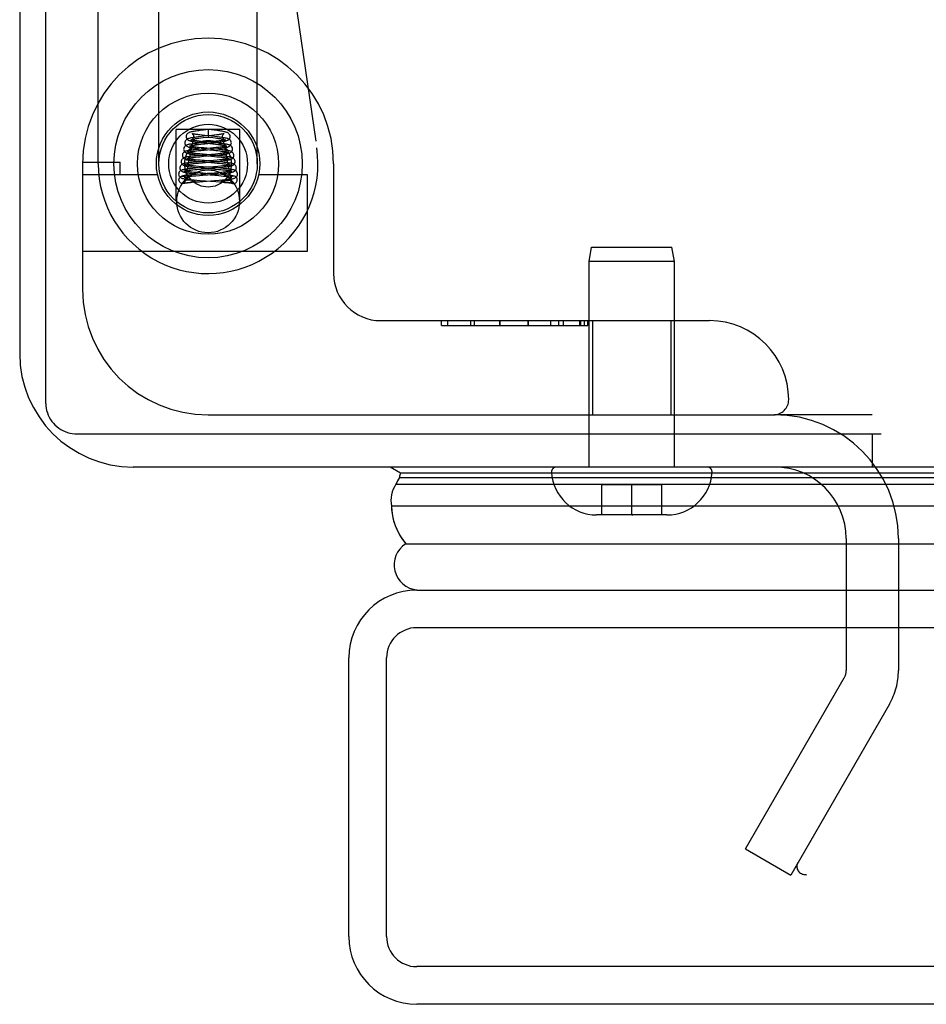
# Model space of a CAD drawing. Header units: inches. Extents: x 0 to 227, y 0 to 147.
# Tile 215 of 256: x 40.84 to 42.64, y 120.05 to 122.01. Entities that reach past the tile are written whole.
import ezdxf

# ---------------------------------------------------------------- set-up
doc = ezdxf.new("R2010")
doc.units = ezdxf.units.IN
doc.header["$LTSCALE"] = 12.466667
doc.header["$MEASUREMENT"] = 0
doc.linetypes.add('HIDDEN', pattern=[0.2, 0.1, -0.1])
doc.layers.get('0').update_dxf_attribs({"linetype": 'CONTINUOUS'})
doc.layers.add('DEFAULT_2', color=8, linetype='HIDDEN')
doc.layers.add('LEFTHAND_DOOR_ASSEMBLY', color=7, linetype='CONTINUOUS')

msp = doc.modelspace()

# ---------------------------------------------------------------- linework, layer by layer
at = {"color": 7, "linetype": 'Continuous'}
for p, q in [((40.8912, 121.2503), (40.8912, 139.0098)), ((40.9537, 121.1899), (42.5551, 121.1899)), ((42.5372, 121.1899), (42.5372, 121.1239)), ((99.0892, 121.1239), (42.5892, 121.1239))]:
    msp.add_line(p, q, dxfattribs=at)
at = {"color": 3, "linetype": 'Continuous'}
for p, q in [((40.8392, 138.8979), (40.8392, 121.3499)), ((42.5372, 121.1239), (41.0652, 121.1239))]:
    msp.add_line(p, q, dxfattribs=at)
at = {"color": 7, "linetype": 'Continuous'}
msp.add_lwpolyline([(40.8912, 121.2503), (40.8914, 121.2455), (40.892, 121.2408), (40.8929, 121.2362), (40.8943, 121.2316), (40.896, 121.2272), (40.898, 121.2229), (40.9004, 121.2187), (40.9031, 121.2148), (40.9062, 121.2111), (40.9095, 121.2076), (40.9131, 121.2044), (40.917, 121.2014), (40.921, 121.1988), (40.9253, 121.1965), (40.9298, 121.1945), (40.9344, 121.1928), (40.9391, 121.1916), (40.9439, 121.1906), (40.9488, 121.1901), (40.9537, 121.1899)], dxfattribs=at)
at = {"color": 3, "linetype": 'Continuous'}
msp.add_arc((41.0652, 121.3499), 0.226, 180, 270, dxfattribs=at)
at = {"layer": 'DEFAULT_2', "color": 8, "linetype": 'HIDDEN'}
for p, q in [((42.5372, 121.2279), (42.3427, 121.2279)), ((42.4852, 120.9814), (42.4852, 120.7188)), ((42.5892, 120.9814), (42.5892, 120.7188)), ((42.2846, 120.3634), (42.4812, 120.7038)), ((42.5712, 120.6518), (42.3747, 120.3114)), ((42.2846, 120.3634), (42.3747, 120.3114)), ((69.3702, 120.3114), (42.4068, 120.3114))]:
    msp.add_line(p, q, dxfattribs=at)
for points in [[(42.3889, 120.3365), (42.388, 120.3347), (42.3873, 120.3328), (42.3869, 120.3309), (42.3868, 120.3289), (42.3868, 120.3287)], [(42.3868, 120.3287), (42.3869, 120.327), (42.3872, 120.325), (42.3878, 120.3231), (42.3887, 120.3213), (42.3897, 120.3196), (42.391, 120.318), (42.3925, 120.3165), (42.3942, 120.3152), (42.396, 120.3141), (42.398, 120.3131), (42.4001, 120.3124)], [(42.4068, 120.3114), (42.4045, 120.3115), (42.4023, 120.3118), (42.4001, 120.3124)]]:
    msp.add_lwpolyline(points, dxfattribs=at)
for centre, radius, start, end in [((42.3427, 120.9814), 0.2465, 0, 90), ((42.3427, 120.9814), 0.1425, 0, 90), ((42.4552, 120.7188), 0.03, 330, 360), ((42.4552, 120.7188), 0.134, 330, 360)]:
    msp.add_arc(centre, radius, start, end, dxfattribs=at)
at = {"layer": 'LEFTHAND_DOOR_ASSEMBLY', "color": 8, "linetype": 'HIDDEN'}
for p, q in [((40.9957, 121.7279), (40.9957, 123.4448)), ((41.2476, 123.0065), (41.4309, 121.7597)), ((41.1164, 121.7279), (41.1164, 122.151)), ((41.3124, 121.7279), (41.3124, 122.151)), ((41.1509, 121.653), (41.1509, 121.7959)), ((41.2779, 121.7959), (41.1509, 121.7959)), ((41.2051, 121.7948), (41.1988, 121.7941)), ((41.2078, 121.7841), (41.2027, 121.7847)), ((41.2144, 121.7959), (41.2051, 121.7948)), ((41.2278, 121.782), (41.2078, 121.7841)), ((41.2144, 121.7959), (41.2144, 121.781)), ((41.2264, 121.7945), (41.2144, 121.7959)), ((41.2267, 121.7847), (41.222, 121.7842)), ((41.231, 121.7852), (41.2267, 121.7847)), ((41.2779, 121.653), (41.2779, 121.7959)), ((41.1969, 121.7691), (41.1918, 121.7685)), ((41.2007, 121.7819), (41.1954, 121.7813)), ((41.1956, 121.7664), (41.2002, 121.7669)), ((41.1961, 121.7788), (41.2001, 121.7793)), ((41.2048, 121.7699), (41.1969, 121.7691)), ((41.2001, 121.7793), (41.2044, 121.7798)), ((41.2002, 121.7669), (41.208, 121.7678)), ((41.206, 121.7717), (41.2009, 121.7723)), ((41.2044, 121.7798), (41.2144, 121.781)), ((41.2057, 121.7694), (41.2237, 121.7675)), ((41.2291, 121.7694), (41.206, 121.7717)), ((41.2144, 121.781), (41.2237, 121.7799)), ((41.2266, 121.7721), (41.2198, 121.7714)), ((41.2237, 121.7675), (41.2289, 121.7669)), ((41.2252, 121.7696), (41.2309, 121.7703)), ((41.2308, 121.7726), (41.2266, 121.7721)), ((41.2347, 121.773), (41.2308, 121.7726)), ((41.195, 121.7565), (41.1897, 121.756)), ((41.1915, 121.7535), (41.1955, 121.754)), ((41.1977, 121.7474), (41.1934, 121.7479)), ((41.2008, 121.7571), (41.195, 121.7565)), ((41.1955, 121.754), (41.1998, 121.7545)), ((41.2049, 121.7467), (41.1977, 121.7474)), ((41.1998, 121.7545), (41.2069, 121.7552)), ((41.2061, 121.7592), (41.2004, 121.7597)), ((41.2254, 121.7594), (41.2008, 121.7571)), ((41.2035, 121.7571), (41.2249, 121.7549)), ((41.2316, 121.7443), (41.2049, 121.7467)), ((41.2311, 121.7568), (41.2061, 121.7592)), ((41.2069, 121.7552), (41.2201, 121.7565)), ((41.2201, 121.7565), (41.2284, 121.7574)), ((41.2291, 121.7472), (41.2209, 121.7465)), ((41.2218, 121.7441), (41.2302, 121.745)), ((41.2249, 121.7549), (41.2296, 121.7544)), ((41.2308, 121.76), (41.2254, 121.7594)), ((41.2284, 121.7574), (41.2338, 121.758)), ((41.2341, 121.7477), (41.2291, 121.7472)), ((41.2296, 121.7544), (41.234, 121.7539)), ((41.2302, 121.745), (41.2356, 121.7455)), ((41.2356, 121.7605), (41.2308, 121.76)), ((41.2386, 121.7482), (41.2341, 121.7477)), ((40.9644, 121.7279), (40.9644, 121.4779)), ((40.9645, 121.7309), (41.0394, 121.7309)), ((41.0394, 121.7059), (41.0394, 121.7309)), ((41.1906, 121.7313), (41.1853, 121.7308)), ((41.1911, 121.7438), (41.1859, 121.7432)), ((41.1867, 121.7283), (41.1909, 121.7288)), ((41.1892, 121.7409), (41.1933, 121.7414)), ((41.1963, 121.7318), (41.1906, 121.7313)), ((41.1909, 121.7288), (41.1955, 121.7292)), ((41.1967, 121.7443), (41.1911, 121.7438)), ((41.1933, 121.7414), (41.1978, 121.7419)), ((41.1984, 121.7348), (41.1933, 121.7352)), ((41.1955, 121.7292), (41.203, 121.7299)), ((41.197, 121.7325), (41.2065, 121.7317)), ((41.1978, 121.7419), (41.2052, 121.7426)), ((41.2067, 121.734), (41.1984, 121.7348)), ((41.2021, 121.7446), (41.2272, 121.7422)), ((41.203, 121.7299), (41.2263, 121.732)), ((41.2065, 121.7317), (41.2273, 121.7298)), ((41.2317, 121.7319), (41.2067, 121.734)), ((41.2326, 121.735), (41.225, 121.7343)), ((41.2263, 121.732), (41.2324, 121.7326)), ((41.2272, 121.7422), (41.232, 121.7418)), ((41.2273, 121.7298), (41.2325, 121.7293)), ((41.2368, 121.7439), (41.2316, 121.7443)), ((41.2378, 121.7314), (41.2317, 121.7319)), ((41.232, 121.7418), (41.2364, 121.7413)), ((41.2324, 121.7326), (41.2383, 121.7332)), ((41.2325, 121.7293), (41.2373, 121.7288)), ((41.2371, 121.7354), (41.2326, 121.735)), ((41.2413, 121.7358), (41.2371, 121.7354)), ((41.4644, 121.7279), (41.4644, 121.5092)), ((41.1138, 121.7059), (40.9644, 121.7059)), ((41.185, 121.706), (41.1794, 121.7055)), ((41.1841, 121.7183), (41.1796, 121.7179)), ((41.1837, 121.7157), (41.1878, 121.7161)), ((41.1891, 121.7188), (41.1841, 121.7183)), ((41.1909, 121.7066), (41.185, 121.706)), ((41.191, 121.7103), (41.1863, 121.7107)), ((41.1878, 121.7161), (41.1923, 121.7165)), ((41.1973, 121.7195), (41.1891, 121.7188)), ((41.1952, 121.7225), (41.1898, 121.723)), ((41.2001, 121.7073), (41.1909, 121.7066)), ((41.1986, 121.7096), (41.191, 121.7103)), ((41.1923, 121.7165), (41.1997, 121.7172)), ((41.1942, 121.7076), (41.2003, 121.7071)), ((41.1946, 121.7202), (41.2007, 121.7196)), ((41.2044, 121.7217), (41.1952, 121.7225)), ((41.21, 121.7087), (41.1986, 121.7096)), ((41.2003, 121.7071), (41.2276, 121.7049)), ((41.2007, 121.7196), (41.2276, 121.7173)), ((41.2334, 121.7194), (41.2044, 121.7217)), ((41.2191, 121.708), (41.21, 121.7087)), ((41.2222, 121.7078), (41.2191, 121.708)), ((41.2201, 121.7064), (41.2325, 121.7074)), ((41.2348, 121.7068), (41.2222, 121.7078)), ((41.2338, 121.7225), (41.2251, 121.7217)), ((41.2351, 121.71), (41.2272, 121.7094)), ((41.2276, 121.7173), (41.2352, 121.7167)), ((41.2292, 121.7197), (41.2354, 121.7203)), ((41.2325, 121.7074), (41.2385, 121.708)), ((41.239, 121.7189), (41.2334, 121.7194)), ((41.2389, 121.723), (41.2338, 121.7225)), ((41.241, 121.7063), (41.2348, 121.7068)), ((41.2399, 121.7104), (41.2351, 121.71)), ((41.2352, 121.7167), (41.2398, 121.7162)), ((41.2354, 121.7203), (41.2413, 121.7209)), ((41.2385, 121.708), (41.2441, 121.7085)), ((41.2436, 121.7234), (41.2389, 121.723)), ((41.2442, 121.7184), (41.239, 121.7189)), ((41.2442, 121.7108), (41.2399, 121.7104)), ((41.2482, 121.7112), (41.2442, 121.7108)), ((41.4124, 121.7059), (41.3151, 121.7059)), ((41.4124, 121.5539), (41.4124, 121.7059)), ((41.1658, 121.6888), (41.1653, 121.6887)), ((41.1701, 121.6897), (41.1713, 121.6899)), ((41.1707, 121.6959), (41.1707, 121.6952)), ((41.1713, 121.6899), (41.1725, 121.6902)), ((41.1731, 121.6952), (41.1721, 121.6952)), ((41.1725, 121.6902), (41.1743, 121.6905)), ((41.1741, 121.6952), (41.1731, 121.6952)), ((41.1752, 121.6952), (41.1741, 121.6952)), ((41.1743, 121.6905), (41.1784, 121.6911)), ((41.1762, 121.6952), (41.1752, 121.6952)), ((41.1772, 121.6952), (41.1762, 121.6952)), ((41.1782, 121.6952), (41.1772, 121.6952)), ((41.1791, 121.6951), (41.1782, 121.6952)), ((41.1784, 121.6911), (41.1805, 121.6915)), ((41.18, 121.6951), (41.1791, 121.6951)), ((41.1808, 121.6951), (41.18, 121.6951)), ((41.1805, 121.6915), (41.1816, 121.6917)), ((41.1815, 121.695), (41.1808, 121.6951)), ((41.1822, 121.695), (41.1815, 121.695)), ((41.1816, 121.7031), (41.1856, 121.7035)), ((41.1816, 121.6917), (41.1827, 121.6919)), ((41.1829, 121.695), (41.1822, 121.695)), ((41.1827, 121.6919), (41.1833, 121.692)), ((41.1835, 121.6949), (41.1829, 121.695)), ((41.1829, 121.6909), (41.19, 121.6915)), ((41.1833, 121.692), (41.184, 121.6921)), ((41.184, 121.6949), (41.1835, 121.6949)), ((41.1845, 121.6949), (41.184, 121.6949)), ((41.184, 121.6921), (41.1846, 121.6923)), ((41.1849, 121.6948), (41.1845, 121.6949)), ((41.1853, 121.6948), (41.1849, 121.6948)), ((41.1856, 121.7035), (41.19, 121.7039)), ((41.1867, 121.6957), (41.1923, 121.6952)), ((41.19, 121.7039), (41.1973, 121.7046)), ((41.19, 121.6915), (41.1975, 121.6921)), ((41.1923, 121.6952), (41.1984, 121.6947)), ((41.1975, 121.6921), (41.2269, 121.6944)), ((41.1984, 121.6947), (41.2298, 121.6923)), ((41.2269, 121.6944), (41.2366, 121.6952)), ((41.2276, 121.7049), (41.2356, 121.7042)), ((41.2298, 121.6923), (41.2369, 121.6917)), ((41.2356, 121.7042), (41.2404, 121.7038)), ((41.2366, 121.6952), (41.2424, 121.6957)), ((41.2424, 121.6957), (41.2477, 121.6962)), ((41.243, 121.6947), (41.2434, 121.6948)), ((41.2434, 121.6948), (41.2438, 121.6948)), ((41.2438, 121.6948), (41.2442, 121.6948)), ((41.2442, 121.6948), (41.2447, 121.6949)), ((41.2459, 121.692), (41.2452, 121.6921)), ((41.2454, 121.6949), (41.246, 121.695)), ((41.2466, 121.6918), (41.2459, 121.692)), ((41.246, 121.695), (41.2467, 121.695)), ((41.2477, 121.6916), (41.2466, 121.6918)), ((41.2467, 121.695), (41.2474, 121.695)), ((41.2474, 121.695), (41.2481, 121.6951)), ((41.2488, 121.6914), (41.2477, 121.6916)), ((41.2481, 121.6951), (41.2489, 121.6951)), ((41.2552, 121.6904), (41.2488, 121.6914)), ((41.2489, 121.6951), (41.2498, 121.6951)), ((41.2498, 121.6951), (41.2507, 121.6952)), ((41.2507, 121.6952), (41.2517, 121.6952)), ((41.2517, 121.6952), (41.2527, 121.6952)), ((41.2527, 121.6952), (41.2537, 121.6952)), ((41.257, 121.69), (41.2552, 121.6904)), ((41.2582, 121.6959), (41.2582, 121.6952)), ((41.2631, 121.6888), (41.2636, 121.6887)), ((40.9644, 121.5539), (41.4124, 121.5539)), ((41.9732, 121.5331), (41.9782, 121.5614)), ((41.9782, 121.5614), (42.1382, 121.5614)), ((42.1432, 121.5331), (42.1382, 121.5614)), ((41.9732, 121.1239), (41.9732, 121.5331)), ((42.1432, 121.5331), (41.9732, 121.5331)), ((42.1432, 121.1239), (42.1432, 121.5331)), ((41.5582, 121.4154), (42.2132, 121.4154)), ((41.6789, 121.4054), (41.6789, 121.4154)), ((41.6909, 121.4154), (41.6909, 121.4054)), ((41.7373, 121.4154), (41.7373, 121.4054)), ((41.7445, 121.4154), (41.7445, 121.4054)), ((41.7955, 121.4054), (41.7955, 121.4154)), ((41.7955, 121.4054), (41.7955, 121.4154)), ((41.7957, 121.4154), (41.7957, 121.4054)), ((41.8518, 121.4054), (41.8518, 121.4154)), ((41.8519, 121.4154), (41.8519, 121.4054)), ((41.8964, 121.4154), (41.8964, 121.4054)), ((41.9123, 121.4154), (41.9123, 121.4054)), ((41.9218, 121.4154), (41.9218, 121.4054)), ((41.9538, 121.4154), (41.9538, 121.4054)), ((41.9562, 121.4154), (41.9562, 121.4054)), ((41.9635, 121.4154), (41.9635, 121.4054)), ((41.9707, 121.4154), (41.9707, 121.4054)), ((41.9709, 121.4054), (41.9709, 121.4154)), ((41.9802, 121.4154), (41.9802, 121.2279)), ((42.1362, 121.4154), (42.1362, 121.2279)), ((41.6789, 121.4054), (41.9709, 121.4054)), ((41.2144, 121.2279), (42.3407, 121.2279)), ((42.2081, 121.1239), (41.9083, 121.1239)), ((41.9982, 121.0284), (41.9982, 121.0884)), ((42.1182, 121.0884), (41.9982, 121.0884)), ((42.0582, 121.0284), (42.0582, 121.0884)), ((42.1182, 121.0284), (42.1182, 121.0884)), ((42.1282, 121.0284), (41.9882, 121.0284)), ((42.0582, 121.0284), (42.06, 121.0284)), ((70.1724, 120.8039), (41.6299, 120.8039)), ((41.5699, 120.1889), (41.5699, 120.7439)), ((70.1724, 120.1289), (41.6299, 120.1289))]:
    msp.add_line(p, q, dxfattribs=at)
at = {"layer": 'LEFTHAND_DOOR_ASSEMBLY', "color": 7, "linetype": 'Continuous'}
for p, q in [((41.5769, 121.124), (41.5976, 121.112)), ((42.5372, 121.124), (42.5892, 121.124)), ((41.5953, 121.1033), (70.2071, 121.1033)), ((41.5976, 121.112), (70.2048, 121.112)), ((41.5885, 121.0896), (70.2139, 121.0896)), ((70.2228, 121.0462), (41.5796, 121.0462)), ((41.608, 120.971), (70.1944, 120.971))]:
    msp.add_line(p, q, dxfattribs=at)
at = {"layer": 'LEFTHAND_DOOR_ASSEMBLY', "color": 3, "linetype": 'Continuous'}
for p, q in [((41.6299, 120.8789), (70.1724, 120.8789)), ((41.4949, 120.1889), (41.4949, 120.7439)), ((70.1724, 120.0539), (41.6299, 120.0539))]:
    msp.add_line(p, q, dxfattribs=at)
at = {"layer": 'LEFTHAND_DOOR_ASSEMBLY', "color": 8, "linetype": 'HIDDEN'}
for points in [[(41.1988, 121.7941), (41.1958, 121.7937), (41.1931, 121.7934), (41.1906, 121.793), (41.1883, 121.7927), (41.1861, 121.7923), (41.1842, 121.792), (41.1824, 121.7916), (41.1809, 121.7913), (41.1794, 121.791), (41.1781, 121.7906), (41.1769, 121.7902), (41.1758, 121.7897), (41.1746, 121.789), (41.1735, 121.7881), (41.1723, 121.7869), (41.1714, 121.7853), (41.1708, 121.7834), (41.1707, 121.7821)], [(41.1825, 121.7878), (41.1824, 121.7879), (41.1825, 121.7878), (41.1828, 121.7876), (41.1835, 121.7871), (41.1843, 121.7861), (41.1851, 121.7848), (41.1856, 121.7832), (41.1857, 121.7821)], [(41.2027, 121.7847), (41.198, 121.7852), (41.1958, 121.7855), (41.1938, 121.7858), (41.1919, 121.786), (41.1901, 121.7863), (41.1885, 121.7865), (41.1871, 121.7868), (41.1858, 121.787), (41.1847, 121.7872), (41.1838, 121.7875), (41.1831, 121.7876), (41.1826, 121.7878), (41.1825, 121.7878)], [(41.222, 121.7842), (41.2117, 121.7831), (41.2007, 121.7819)], [(41.2582, 121.7821), (41.2581, 121.7835), (41.2575, 121.7854), (41.2565, 121.787), (41.2553, 121.7882), (41.2541, 121.7891), (41.2529, 121.7898), (41.2518, 121.7902), (41.2505, 121.7906), (41.2492, 121.791), (41.2478, 121.7914), (41.2461, 121.7917), (41.2443, 121.7921), (41.2423, 121.7924), (41.2401, 121.7927), (41.2377, 121.7931), (41.2351, 121.7934), (41.2324, 121.7938), (41.2264, 121.7945)], [(41.2463, 121.7878), (41.2464, 121.7878), (41.2465, 121.7879), (41.2463, 121.7878), (41.2459, 121.7877), (41.2453, 121.7875), (41.2446, 121.7873), (41.2436, 121.7871), (41.2425, 121.7869), (41.2413, 121.7867), (41.2399, 121.7865), (41.2384, 121.7862), (41.2367, 121.786), (41.2349, 121.7857), (41.233, 121.7855), (41.231, 121.7852)], [(41.2432, 121.7821), (41.2433, 121.7832), (41.2438, 121.7847), (41.2445, 121.7861), (41.2454, 121.787), (41.246, 121.7876), (41.2463, 121.7878)], [(41.1918, 121.7685), (41.1894, 121.7683), (41.1871, 121.768), (41.1849, 121.7677), (41.1828, 121.7674), (41.1809, 121.7671), (41.1792, 121.7668), (41.1776, 121.7665), (41.1761, 121.7663), (41.1748, 121.7659), (41.1736, 121.7656), (41.1724, 121.7653), (41.1714, 121.7649), (41.1703, 121.7644), (41.1692, 121.7637), (41.1681, 121.7628), (41.1671, 121.7615), (41.1662, 121.7598), (41.1658, 121.758), (41.1657, 121.7571)], [(41.1954, 121.7813), (41.1928, 121.781), (41.1904, 121.7807), (41.188, 121.7804), (41.1858, 121.7801), (41.1837, 121.7797), (41.1818, 121.7794), (41.18, 121.7791), (41.1784, 121.7788), (41.177, 121.7784), (41.1757, 121.7781), (41.1745, 121.7777), (41.1733, 121.7772), (41.1722, 121.7765), (41.171, 121.7756), (41.1698, 121.7744), (41.1689, 121.7727), (41.1683, 121.7709), (41.1682, 121.7696)], [(41.1682, 121.7696), (41.1684, 121.7681), (41.169, 121.7663), (41.1699, 121.7647), (41.1711, 121.7635), (41.1722, 121.7626), (41.1734, 121.762), (41.1746, 121.7615), (41.1758, 121.7611), (41.1771, 121.7607), (41.1785, 121.7604), (41.18, 121.7601), (41.1817, 121.7598), (41.1836, 121.7595), (41.1857, 121.7592), (41.1879, 121.7589), (41.1902, 121.7586), (41.1927, 121.7582), (41.1953, 121.7579), (41.198, 121.7576), (41.2035, 121.7571)], [(41.1707, 121.7821), (41.1709, 121.7806), (41.1715, 121.7788), (41.1724, 121.7772), (41.1736, 121.7759), (41.1748, 121.775), (41.176, 121.7744), (41.1772, 121.7739), (41.1785, 121.7735), (41.1798, 121.7731), (41.1813, 121.7728), (41.1829, 121.7725), (41.1847, 121.7721), (41.1867, 121.7718), (41.1888, 121.7715), (41.1912, 121.7711), (41.1938, 121.7708), (41.1966, 121.7704), (41.1995, 121.7701), (41.2057, 121.7694)], [(41.1803, 121.7753), (41.1801, 121.7754), (41.1798, 121.7754), (41.1798, 121.7754), (41.1801, 121.7753), (41.1805, 121.775), (41.1812, 121.7745), (41.1819, 121.7735), (41.1826, 121.7722), (41.1831, 121.7707), (41.1832, 121.7696)], [(41.1832, 121.7696), (41.1831, 121.7687), (41.1827, 121.7672), (41.1821, 121.7658), (41.1813, 121.7648), (41.1806, 121.7642), (41.1802, 121.7639), (41.1799, 121.7638), (41.1799, 121.7637)], [(41.1799, 121.7637), (41.1799, 121.7637), (41.1801, 121.7638), (41.1805, 121.7639), (41.181, 121.7641), (41.1818, 121.7643), (41.1827, 121.7645), (41.1838, 121.7647), (41.185, 121.7649), (41.1864, 121.7651), (41.188, 121.7654), (41.1897, 121.7656), (41.1915, 121.7658), (41.1935, 121.7661), (41.1956, 121.7664)], [(41.2009, 121.7723), (41.1963, 121.7728), (41.1941, 121.7731), (41.192, 121.7733), (41.1901, 121.7736), (41.1883, 121.7738), (41.1867, 121.774), (41.1852, 121.7743), (41.1839, 121.7745), (41.1828, 121.7747), (41.1819, 121.7749), (41.1811, 121.7751), (41.1805, 121.7752), (41.1803, 121.7753)], [(41.1857, 121.7821), (41.1856, 121.7811), (41.1852, 121.7795), (41.1845, 121.7782), (41.1837, 121.7773), (41.1831, 121.7767), (41.1826, 121.7764), (41.1825, 121.7763)], [(41.1825, 121.7763), (41.1825, 121.7763), (41.1828, 121.7764), (41.1833, 121.7766), (41.184, 121.7768), (41.1848, 121.7769), (41.1858, 121.7771), (41.1869, 121.7774), (41.1881, 121.7776), (41.1895, 121.7778), (41.191, 121.778), (41.1926, 121.7783), (41.1943, 121.7785), (41.1961, 121.7788)], [(41.2198, 121.7714), (41.2125, 121.7707), (41.2048, 121.7699)], [(41.208, 121.7678), (41.2136, 121.7684), (41.2252, 121.7696)], [(41.2237, 121.7799), (41.2287, 121.7793), (41.2311, 121.779), (41.2333, 121.7787), (41.2354, 121.7784), (41.2373, 121.7781), (41.239, 121.7779), (41.2406, 121.7776), (41.242, 121.7774), (41.2432, 121.7771), (41.2443, 121.7769), (41.2451, 121.7767), (41.2457, 121.7765), (41.2461, 121.7764)], [(41.2607, 121.7696), (41.2606, 121.7706), (41.2601, 121.7724), (41.2593, 121.7741), (41.2581, 121.7754), (41.2569, 121.7764), (41.2557, 121.7771), (41.2546, 121.7776), (41.2534, 121.778), (41.2521, 121.7784), (41.2507, 121.7787), (41.2491, 121.779), (41.2474, 121.7794), (41.2454, 121.7797), (41.2434, 121.78), (41.2411, 121.7803), (41.2387, 121.7807), (41.2361, 121.781), (41.2334, 121.7813), (41.2278, 121.782)], [(41.2289, 121.7669), (41.2337, 121.7663), (41.2359, 121.766), (41.2379, 121.7658), (41.2398, 121.7655), (41.2416, 121.7653), (41.2432, 121.765), (41.2446, 121.7648), (41.2458, 121.7645), (41.2468, 121.7643), (41.2477, 121.7641), (41.2483, 121.764), (41.2485, 121.7639)], [(41.2632, 121.7571), (41.2632, 121.758), (41.2627, 121.7597), (41.2619, 121.7614), (41.2608, 121.7627), (41.2597, 121.7637), (41.2585, 121.7644), (41.2574, 121.7649), (41.2563, 121.7653), (41.2552, 121.7657), (41.2539, 121.766), (41.2526, 121.7663), (41.251, 121.7666), (41.2493, 121.7669), (41.2474, 121.7672), (41.2454, 121.7675), (41.2431, 121.7678), (41.2406, 121.7681), (41.2379, 121.7685), (41.2351, 121.7688), (41.2291, 121.7694)], [(41.2309, 121.7703), (41.2336, 121.7706), (41.2361, 121.7709), (41.2385, 121.7712), (41.2408, 121.7716), (41.2428, 121.7719), (41.2447, 121.7722), (41.2465, 121.7725), (41.2481, 121.7729), (41.2495, 121.7732), (41.2507, 121.7736), (41.2519, 121.774), (41.253, 121.7745), (41.2541, 121.7751), (41.2553, 121.7759), (41.2565, 121.7772), (41.2575, 121.7789), (41.2581, 121.7807), (41.2582, 121.7821)], [(41.2338, 121.758), (41.2363, 121.7583), (41.2388, 121.7586), (41.2411, 121.7589), (41.2433, 121.7592), (41.2453, 121.7595), (41.2471, 121.7598), (41.2488, 121.7601), (41.2504, 121.7604), (41.2518, 121.7607), (41.2531, 121.7611), (41.2542, 121.7615), (41.2553, 121.7619), (41.2565, 121.7625), (41.2576, 121.7633), (41.2589, 121.7646), (41.2599, 121.7662), (41.2606, 121.7681), (41.2607, 121.7696)], [(41.2491, 121.7754), (41.249, 121.7754), (41.2488, 121.7754), (41.2484, 121.7752), (41.2478, 121.7751), (41.247, 121.7749), (41.2461, 121.7747), (41.2451, 121.7745), (41.2439, 121.7743), (41.2427, 121.7741), (41.2413, 121.7739), (41.2398, 121.7737), (41.2382, 121.7735), (41.2365, 121.7733), (41.2347, 121.773)], [(41.2461, 121.7764), (41.2462, 121.7764), (41.2464, 121.7763), (41.2464, 121.7763), (41.2462, 121.7764), (41.2457, 121.7768), (41.2451, 121.7774), (41.2443, 121.7784), (41.2437, 121.7797), (41.2433, 121.7813), (41.2432, 121.7821)], [(41.2457, 121.7696), (41.2458, 121.7708), (41.2463, 121.7723), (41.247, 121.7736), (41.2478, 121.7745), (41.2484, 121.775), (41.2489, 121.7753), (41.2491, 121.7754)], [(41.2485, 121.7639), (41.2488, 121.7638), (41.249, 121.7638), (41.249, 121.7637), (41.2488, 121.7639), (41.2483, 121.7642), (41.2477, 121.7648), (41.2469, 121.7658), (41.2462, 121.7671), (41.2458, 121.7687), (41.2457, 121.7696)], [(41.1897, 121.756), (41.1872, 121.7557), (41.185, 121.7554), (41.1828, 121.7552), (41.1809, 121.7549), (41.179, 121.7546), (41.1774, 121.7544), (41.1758, 121.7541), (41.1744, 121.7539), (41.173, 121.7536), (41.1718, 121.7533), (41.1707, 121.753), (41.1697, 121.7527), (41.1687, 121.7523), (41.1677, 121.7518), (41.1667, 121.7512), (41.1656, 121.7503), (41.1645, 121.7489), (41.1637, 121.7473), (41.1632, 121.7455), (41.1632, 121.7446)], [(41.1657, 121.7571), (41.1658, 121.7557), (41.1664, 121.7539), (41.1673, 121.7523), (41.1684, 121.7511), (41.1696, 121.7502), (41.1707, 121.7496), (41.1718, 121.7491), (41.173, 121.7487), (41.1742, 121.7484), (41.1754, 121.7481), (41.1768, 121.7478), (41.1784, 121.7475), (41.1801, 121.7472), (41.1819, 121.7469), (41.184, 121.7467), (41.1861, 121.7464), (41.1885, 121.7461), (41.191, 121.7458), (41.1936, 121.7455), (41.1963, 121.7452), (41.2021, 121.7446)], [(41.1752, 121.7504), (41.175, 121.7505), (41.1747, 121.7506), (41.1747, 121.7506), (41.1749, 121.7505), (41.1754, 121.7502), (41.1761, 121.7496), (41.1769, 121.7486), (41.1776, 121.7473), (41.1781, 121.7458), (41.1782, 121.7446)], [(41.1934, 121.7479), (41.1894, 121.7483), (41.1875, 121.7485), (41.1858, 121.7487), (41.1841, 121.7489), (41.1826, 121.7491), (41.1812, 121.7493), (41.1799, 121.7495), (41.1787, 121.7497), (41.1777, 121.7499), (41.1768, 121.7501), (41.176, 121.7502), (41.1754, 121.7504), (41.1752, 121.7504)], [(41.178, 121.7628), (41.1777, 121.7629), (41.1773, 121.763), (41.1772, 121.763), (41.1774, 121.7629), (41.1779, 121.7626), (41.1786, 121.762), (41.1794, 121.761), (41.1801, 121.7597), (41.1806, 121.7583), (41.1807, 121.7571)], [(41.1807, 121.7571), (41.1806, 121.7562), (41.1802, 121.7546), (41.1795, 121.7533), (41.1787, 121.7523), (41.1781, 121.7517), (41.1776, 121.7513), (41.1773, 121.7512), (41.1773, 121.7512)], [(41.1773, 121.7512), (41.1773, 121.7512), (41.1775, 121.7512), (41.1779, 121.7514), (41.1785, 121.7515), (41.1792, 121.7517), (41.18, 121.7519), (41.1811, 121.752), (41.1822, 121.7522), (41.1835, 121.7525), (41.1848, 121.7527), (41.1863, 121.7529), (41.188, 121.7531), (41.1897, 121.7533), (41.1915, 121.7535)], [(41.2004, 121.7597), (41.1953, 121.7603), (41.1929, 121.7605), (41.1908, 121.7608), (41.1887, 121.761), (41.1869, 121.7613), (41.1852, 121.7615), (41.1836, 121.7617), (41.1822, 121.762), (41.1809, 121.7622), (41.1799, 121.7624), (41.179, 121.7626), (41.1782, 121.7627), (41.178, 121.7628)], [(41.2209, 121.7465), (41.2119, 121.7457), (41.2088, 121.7454), (41.1967, 121.7443)], [(41.2657, 121.7446), (41.2656, 121.7455), (41.2652, 121.7473), (41.2644, 121.7489), (41.2633, 121.7503), (41.2622, 121.7512), (41.2612, 121.7518), (41.2602, 121.7523), (41.2592, 121.7527), (41.2582, 121.753), (41.2571, 121.7533), (41.2559, 121.7536), (41.2545, 121.7539), (41.2531, 121.7541), (41.2515, 121.7544), (41.2499, 121.7546), (41.248, 121.7549), (41.2461, 121.7552), (41.2439, 121.7554), (41.2417, 121.7557), (41.2392, 121.756), (41.2367, 121.7562), (41.2311, 121.7568)], [(41.234, 121.7539), (41.2379, 121.7535), (41.2397, 121.7532), (41.2414, 121.753), (41.243, 121.7528), (41.2445, 121.7526), (41.2458, 121.7524), (41.247, 121.7522), (41.2481, 121.752), (41.2491, 121.7518), (41.2499, 121.7516), (41.2506, 121.7515), (41.2511, 121.7513), (41.2512, 121.7513)], [(41.2516, 121.763), (41.2516, 121.763), (41.2512, 121.7629), (41.2507, 121.7627), (41.2499, 121.7626), (41.249, 121.7624), (41.2479, 121.7622), (41.2466, 121.7619), (41.2451, 121.7617), (41.2435, 121.7615), (41.2418, 121.7612), (41.2399, 121.761), (41.2378, 121.7608), (41.2356, 121.7605)], [(41.2356, 121.7455), (41.2382, 121.7458), (41.2406, 121.7461), (41.2429, 121.7464), (41.245, 121.7467), (41.247, 121.747), (41.2488, 121.7472), (41.2505, 121.7475), (41.2521, 121.7478), (41.2535, 121.7481), (41.2547, 121.7484), (41.2559, 121.7487), (41.2569, 121.7491), (41.258, 121.7495), (41.259, 121.75), (41.2601, 121.7508), (41.2612, 121.7519), (41.2623, 121.7535), (41.263, 121.7553), (41.2632, 121.7571)], [(41.2542, 121.7506), (41.2541, 121.7505), (41.2538, 121.7504), (41.2532, 121.7503), (41.2524, 121.7501), (41.2515, 121.7499), (41.2504, 121.7497), (41.2492, 121.7495), (41.2477, 121.7493), (41.2462, 121.7491), (41.2445, 121.7489), (41.2427, 121.7487), (41.2407, 121.7484), (41.2386, 121.7482)], [(41.2482, 121.7571), (41.2483, 121.7583), (41.2488, 121.7597), (41.2495, 121.761), (41.2503, 121.762), (41.251, 121.7626), (41.2515, 121.7629), (41.2517, 121.763), (41.2516, 121.763)], [(41.2512, 121.7513), (41.2514, 121.7512), (41.2516, 121.7512), (41.2516, 121.7512), (41.2513, 121.7513), (41.2508, 121.7517), (41.2502, 121.7523), (41.2494, 121.7533), (41.2487, 121.7546), (41.2483, 121.7562), (41.2482, 121.7571)], [(41.2507, 121.7446), (41.2508, 121.7459), (41.2513, 121.7474), (41.2521, 121.7487), (41.2529, 121.7497), (41.2536, 121.7502), (41.2541, 121.7505), (41.2542, 121.7506), (41.2542, 121.7506)], [(41.1853, 121.7308), (41.1828, 121.7306), (41.1804, 121.7303), (41.1782, 121.73), (41.1762, 121.7298), (41.1743, 121.7295), (41.1725, 121.7293), (41.1709, 121.729), (41.1694, 121.7288), (41.1681, 121.7285), (41.1669, 121.7283), (41.1658, 121.728), (41.1648, 121.7277), (41.1638, 121.7273), (41.1628, 121.7269), (41.1617, 121.7262), (41.1606, 121.7253), (41.1596, 121.724), (41.1587, 121.7224), (41.1583, 121.7206), (41.1582, 121.7196)], [(41.1859, 121.7432), (41.1835, 121.7429), (41.1812, 121.7427), (41.1791, 121.7424), (41.1772, 121.7422), (41.1754, 121.7419), (41.1737, 121.7416), (41.1722, 121.7414), (41.1709, 121.7411), (41.1696, 121.7408), (41.1685, 121.7405), (41.1674, 121.7402), (41.1664, 121.7399), (41.1654, 121.7394), (41.1644, 121.7388), (41.1633, 121.7379), (41.1622, 121.7366), (41.1613, 121.735), (41.1608, 121.7331), (41.1607, 121.7321)], [(41.1607, 121.7321), (41.1608, 121.7307), (41.1614, 121.7289), (41.1623, 121.7274), (41.1634, 121.7262), (41.1645, 121.7253), (41.1656, 121.7247), (41.1667, 121.7242), (41.1677, 121.7239), (41.1688, 121.7236), (41.1699, 121.7233), (41.1712, 121.723), (41.1725, 121.7228), (41.174, 121.7225), (41.1756, 121.7223), (41.1774, 121.722), (41.1794, 121.7218), (41.1815, 121.7215), (41.1838, 121.7213), (41.1863, 121.721), (41.1889, 121.7207), (41.1946, 121.7202)], [(41.1632, 121.7446), (41.1634, 121.7431), (41.164, 121.7413), (41.1649, 121.7397), (41.1661, 121.7385), (41.1672, 121.7377), (41.1684, 121.7371), (41.1695, 121.7366), (41.1706, 121.7362), (41.1717, 121.7359), (41.173, 121.7356), (41.1743, 121.7354), (41.1758, 121.7351), (41.1775, 121.7348), (41.1793, 121.7345), (41.1813, 121.7343), (41.1835, 121.734), (41.1858, 121.7337), (41.1884, 121.7334), (41.1911, 121.7331), (41.197, 121.7325)], [(41.1703, 121.7255), (41.1699, 121.7256), (41.1696, 121.7257), (41.1696, 121.7257), (41.1698, 121.7256), (41.1703, 121.7253), (41.171, 121.7247), (41.1718, 121.7237), (41.1726, 121.7224), (41.1731, 121.7209), (41.1732, 121.7196)], [(41.1898, 121.723), (41.1849, 121.7234), (41.1827, 121.7237), (41.1807, 121.7239), (41.1789, 121.7241), (41.1772, 121.7243), (41.1756, 121.7245), (41.1743, 121.7247), (41.1731, 121.7249), (41.172, 121.7251), (41.1712, 121.7253), (41.1705, 121.7254), (41.1703, 121.7255)], [(41.1727, 121.738), (41.1724, 121.738), (41.1722, 121.7381), (41.1721, 121.7381), (41.1724, 121.738), (41.1729, 121.7377), (41.1736, 121.7371), (41.1744, 121.7361), (41.1751, 121.7348), (41.1756, 121.7333), (41.1757, 121.7321)], [(41.1757, 121.7321), (41.1756, 121.7313), (41.1753, 121.7297), (41.1746, 121.7283), (41.1738, 121.7273), (41.173, 121.7266), (41.1725, 121.7262), (41.1722, 121.7261), (41.1722, 121.7261)], [(41.1722, 121.7261), (41.1722, 121.7261), (41.1723, 121.7261), (41.1727, 121.7262), (41.1733, 121.7264), (41.174, 121.7265), (41.1749, 121.7267), (41.1759, 121.7269), (41.1771, 121.7271), (41.1784, 121.7273), (41.1798, 121.7275), (41.1813, 121.7277), (41.183, 121.7279), (41.1848, 121.7281), (41.1867, 121.7283)], [(41.1933, 121.7352), (41.1887, 121.7357), (41.1866, 121.7359), (41.1846, 121.7362), (41.1827, 121.7364), (41.1809, 121.7366), (41.1793, 121.7368), (41.1778, 121.737), (41.1765, 121.7372), (41.1754, 121.7374), (41.1744, 121.7376), (41.1735, 121.7378), (41.1729, 121.7379), (41.1727, 121.738)], [(41.1782, 121.7446), (41.1781, 121.7437), (41.1777, 121.7422), (41.1771, 121.7408), (41.1762, 121.7398), (41.1755, 121.7391), (41.175, 121.7388), (41.1748, 121.7386), (41.1747, 121.7386)], [(41.1747, 121.7386), (41.1747, 121.7386), (41.1749, 121.7387), (41.1753, 121.7388), (41.1759, 121.7389), (41.1766, 121.7391), (41.1775, 121.7393), (41.1785, 121.7395), (41.1797, 121.7397), (41.1809, 121.7399), (41.1823, 121.7401), (41.1839, 121.7403), (41.1855, 121.7405), (41.1873, 121.7407), (41.1892, 121.7409)], [(41.225, 121.7343), (41.214, 121.7334), (41.1963, 121.7318)], [(41.2052, 121.7426), (41.2133, 121.7433), (41.2218, 121.7441)], [(41.2364, 121.7413), (41.2404, 121.7408), (41.2423, 121.7406), (41.244, 121.7404), (41.2456, 121.7402), (41.2471, 121.74), (41.2484, 121.7398), (41.2497, 121.7396), (41.2508, 121.7394), (41.2517, 121.7392), (41.2525, 121.7391), (41.2532, 121.7389), (41.2537, 121.7388), (41.2538, 121.7387)], [(41.2682, 121.7321), (41.2681, 121.733), (41.2677, 121.7348), (41.2668, 121.7365), (41.2658, 121.7378), (41.2647, 121.7387), (41.2636, 121.7393), (41.2627, 121.7398), (41.2617, 121.7402), (41.2607, 121.7405), (41.2596, 121.7408), (41.2584, 121.741), (41.257, 121.7413), (41.2556, 121.7416), (41.254, 121.7418), (41.2523, 121.7421), (41.2504, 121.7423), (41.2484, 121.7426), (41.2463, 121.7428), (41.2441, 121.7431), (41.2417, 121.7433), (41.2368, 121.7439)], [(41.2373, 121.7288), (41.2416, 121.7284), (41.2436, 121.7282), (41.2455, 121.7279), (41.2472, 121.7277), (41.2488, 121.7275), (41.2503, 121.7273), (41.2517, 121.7271), (41.2529, 121.7269), (41.2539, 121.7267), (41.2548, 121.7266), (41.2555, 121.7264), (41.2561, 121.7263), (41.2563, 121.7262)], [(41.2707, 121.7196), (41.2706, 121.7205), (41.2702, 121.7223), (41.2694, 121.7239), (41.2683, 121.7252), (41.2672, 121.7262), (41.2661, 121.7268), (41.2652, 121.7273), (41.2642, 121.7276), (41.2631, 121.728), (41.2621, 121.7282), (41.2609, 121.7285), (41.2596, 121.7287), (41.2582, 121.729), (41.2566, 121.7292), (41.2549, 121.7295), (41.2529, 121.7298), (41.2508, 121.73), (41.2485, 121.7303), (41.2461, 121.7306), (41.2435, 121.7308), (41.2378, 121.7314)], [(41.2383, 121.7332), (41.241, 121.7335), (41.2436, 121.7338), (41.246, 121.7341), (41.2483, 121.7344), (41.2504, 121.7347), (41.2523, 121.735), (41.254, 121.7352), (41.2555, 121.7355), (41.2568, 121.7359), (41.2581, 121.7362), (41.2592, 121.7365), (41.2604, 121.737), (41.2615, 121.7376), (41.2627, 121.7384), (41.2638, 121.7396), (41.2648, 121.7411), (41.2655, 121.7428), (41.2657, 121.7446)], [(41.2568, 121.7381), (41.2567, 121.7381), (41.2564, 121.738), (41.256, 121.7379), (41.2553, 121.7378), (41.2545, 121.7376), (41.2536, 121.7374), (41.2525, 121.7372), (41.2512, 121.737), (41.2499, 121.7368), (41.2484, 121.7366), (41.2468, 121.7364), (41.2451, 121.7362), (41.2432, 121.736), (41.2413, 121.7358)], [(41.2413, 121.7209), (41.244, 121.7211), (41.2466, 121.7214), (41.249, 121.7217), (41.2512, 121.722), (41.2532, 121.7223), (41.255, 121.7226), (41.2567, 121.7228), (41.2581, 121.7231), (41.2595, 121.7234), (41.2607, 121.7237), (41.2618, 121.7241), (41.2629, 121.7245), (41.264, 121.7251), (41.2652, 121.7259), (41.2663, 121.7271), (41.2673, 121.7286), (41.268, 121.7303), (41.2682, 121.7321)], [(41.2593, 121.7257), (41.2593, 121.7257), (41.259, 121.7256), (41.2586, 121.7255), (41.258, 121.7253), (41.2572, 121.7252), (41.2563, 121.725), (41.2552, 121.7248), (41.2539, 121.7246), (41.2526, 121.7244), (41.2511, 121.7242), (41.2494, 121.724), (41.2476, 121.7238), (41.2456, 121.7236), (41.2436, 121.7234)], [(41.2538, 121.7387), (41.254, 121.7387), (41.2542, 121.7386), (41.2541, 121.7386), (41.2539, 121.7388), (41.2533, 121.7392), (41.2526, 121.7398), (41.2518, 121.7409), (41.2511, 121.7422), (41.2508, 121.7438), (41.2507, 121.7446)], [(41.2532, 121.7321), (41.2533, 121.7334), (41.2538, 121.7349), (41.2545, 121.7362), (41.2554, 121.7371), (41.2561, 121.7377), (41.2566, 121.738), (41.2568, 121.7381), (41.2568, 121.7381)], [(41.2563, 121.7262), (41.2565, 121.7261), (41.2567, 121.7261), (41.2567, 121.7261), (41.2565, 121.7262), (41.2559, 121.7266), (41.2552, 121.7272), (41.2544, 121.7282), (41.2537, 121.7296), (41.2533, 121.7312), (41.2532, 121.7321)], [(41.2557, 121.7196), (41.2558, 121.7209), (41.2563, 121.7224), (41.257, 121.7237), (41.2579, 121.7247), (41.2586, 121.7253), (41.2591, 121.7256), (41.2593, 121.7257), (41.2593, 121.7257)], [(41.1796, 121.7179), (41.1775, 121.7177), (41.1755, 121.7174), (41.1737, 121.7172), (41.172, 121.717), (41.1704, 121.7168), (41.1689, 121.7166), (41.1676, 121.7163), (41.1663, 121.7161), (41.1651, 121.7159), (41.164, 121.7156), (41.163, 121.7154), (41.1621, 121.7151), (41.1612, 121.7147), (41.1602, 121.7143), (41.1592, 121.7137), (41.1581, 121.7128), (41.1571, 121.7115), (41.1562, 121.7098), (41.1558, 121.708), (41.1557, 121.7071)], [(41.1557, 121.7071), (41.1558, 121.7057), (41.1564, 121.704), (41.1573, 121.7024), (41.1584, 121.7012), (41.1595, 121.7004), (41.1605, 121.6998), (41.1615, 121.6993), (41.1625, 121.699), (41.1635, 121.6987), (41.1646, 121.6985), (41.1657, 121.6982), (41.167, 121.698), (41.1683, 121.6978), (41.1698, 121.6975), (41.1715, 121.6973), (41.1732, 121.6971), (41.1751, 121.6968), (41.1772, 121.6966), (41.1794, 121.6964), (41.1817, 121.6961), (41.1867, 121.6957)], [(41.1582, 121.7196), (41.1583, 121.7181), (41.1589, 121.7164), (41.1598, 121.7149), (41.1609, 121.7137), (41.1621, 121.7128), (41.1631, 121.7122), (41.1642, 121.7118), (41.1652, 121.7114), (41.1662, 121.7111), (41.1673, 121.7109), (41.1685, 121.7106), (41.1699, 121.7104), (41.1713, 121.7101), (41.1729, 121.7099), (41.1746, 121.7097), (41.1765, 121.7094), (41.1785, 121.7092), (41.1808, 121.7089), (41.1831, 121.7087), (41.1857, 121.7084), (41.1884, 121.7081), (41.1942, 121.7076)], [(41.1675, 121.7131), (41.1673, 121.7132), (41.167, 121.7132), (41.167, 121.7132), (41.1673, 121.7131), (41.1678, 121.7128), (41.1685, 121.7122), (41.1693, 121.7112), (41.1701, 121.7099), (41.1706, 121.7084), (41.1707, 121.7071)], [(41.1707, 121.7071), (41.1706, 121.7063), (41.1703, 121.7047), (41.1696, 121.7033), (41.1687, 121.7023), (41.168, 121.7016), (41.1674, 121.7012), (41.1671, 121.701), (41.167, 121.701)], [(41.1863, 121.7107), (41.1821, 121.7111), (41.1802, 121.7113), (41.1783, 121.7115), (41.1766, 121.7117), (41.175, 121.7119), (41.1736, 121.7121), (41.1722, 121.7122), (41.171, 121.7124), (41.17, 121.7126), (41.1691, 121.7128), (41.1683, 121.7129), (41.1677, 121.7131), (41.1675, 121.7131)], [(41.1732, 121.7196), (41.1731, 121.7187), (41.1727, 121.7171), (41.172, 121.7157), (41.1712, 121.7147), (41.1705, 121.714), (41.1699, 121.7137), (41.1696, 121.7135), (41.1696, 121.7135)], [(41.1696, 121.7135), (41.1696, 121.7135), (41.1698, 121.7136), (41.1701, 121.7137), (41.1707, 121.7138), (41.1714, 121.714), (41.1722, 121.7141), (41.1732, 121.7143), (41.1743, 121.7145), (41.1756, 121.7147), (41.177, 121.7149), (41.1785, 121.7151), (41.1801, 121.7153), (41.1819, 121.7155), (41.1837, 121.7157)], [(41.2251, 121.7217), (41.2127, 121.7207), (41.1973, 121.7195)], [(41.1973, 121.7046), (41.2111, 121.7057), (41.214, 121.7059), (41.2201, 121.7064)], [(41.1997, 121.7172), (41.2137, 121.7184), (41.2292, 121.7197)], [(41.2272, 121.7094), (41.2125, 121.7082), (41.2001, 121.7073)], [(41.2398, 121.7162), (41.244, 121.7158), (41.2459, 121.7156), (41.2478, 121.7154), (41.2495, 121.7152), (41.251, 121.715), (41.2525, 121.7148), (41.2538, 121.7146), (41.255, 121.7144), (41.2561, 121.7142), (41.257, 121.7141), (41.2577, 121.7139), (41.2584, 121.7138), (41.2589, 121.7137), (41.259, 121.7136)], [(41.2669, 121.7032), (41.2662, 121.7034), (41.2644, 121.7037), (41.2624, 121.704), (41.2602, 121.7043), (41.2579, 121.7046), (41.2554, 121.7049), (41.2527, 121.7052), (41.2499, 121.7055), (41.247, 121.7058), (41.241, 121.7063)], [(41.2441, 121.7085), (41.2467, 121.7088), (41.2491, 121.709), (41.2514, 121.7093), (41.2535, 121.7095), (41.2554, 121.7098), (41.2572, 121.7101), (41.2587, 121.7103), (41.2602, 121.7106), (41.2614, 121.7108), (41.2626, 121.7111), (41.2637, 121.7114), (41.2647, 121.7118), (41.2658, 121.7122), (41.2669, 121.7128), (41.268, 121.7137), (41.2691, 121.7149), (41.27, 121.7164), (41.2706, 121.7182), (41.2707, 121.7196)], [(41.2732, 121.7071), (41.2731, 121.7081), (41.2726, 121.7099), (41.2718, 121.7116), (41.2707, 121.7128), (41.2696, 121.7137), (41.2686, 121.7144), (41.2676, 121.7148), (41.2667, 121.7151), (41.2657, 121.7154), (41.2647, 121.7157), (41.2636, 121.7159), (41.2624, 121.7162), (41.2611, 121.7164), (41.2597, 121.7166), (41.2582, 121.7168), (41.2565, 121.717), (41.2548, 121.7173), (41.2529, 121.7175), (41.2509, 121.7177), (41.2488, 121.7179), (41.2442, 121.7184)], [(41.2477, 121.6962), (41.2501, 121.6964), (41.2523, 121.6967), (41.2544, 121.6969), (41.2564, 121.6972), (41.2582, 121.6974), (41.2599, 121.6976), (41.2614, 121.6979), (41.2627, 121.6981), (41.264, 121.6984), (41.2651, 121.6987), (41.2662, 121.6989), (41.2672, 121.6993), (41.2682, 121.6997), (41.2693, 121.7003), (41.2704, 121.7011), (41.2716, 121.7024), (41.2725, 121.7039), (41.2731, 121.7056), (41.2732, 121.7071)], [(41.2619, 121.7132), (41.2619, 121.7132), (41.2617, 121.7132), (41.2613, 121.7131), (41.2607, 121.7129), (41.26, 121.7128), (41.2592, 121.7126), (41.2582, 121.7125), (41.2572, 121.7123), (41.256, 121.7121), (41.2546, 121.712), (41.2532, 121.7118), (41.2516, 121.7116), (41.25, 121.7114), (41.2482, 121.7112)], [(41.259, 121.7136), (41.2592, 121.7136), (41.2593, 121.7135), (41.2592, 121.7135), (41.2589, 121.7137), (41.2584, 121.7141), (41.2576, 121.7148), (41.2568, 121.7159), (41.2561, 121.7172), (41.2558, 121.7188), (41.2557, 121.7196)], [(41.2582, 121.7071), (41.2583, 121.7084), (41.2588, 121.7099), (41.2595, 121.7112), (41.2604, 121.7122), (41.2611, 121.7128), (41.2616, 121.7131), (41.2619, 121.7132), (41.2619, 121.7132)], [(41.2615, 121.7011), (41.2617, 121.701), (41.2619, 121.701), (41.2618, 121.701), (41.2615, 121.7012), (41.2609, 121.7016), (41.2602, 121.7022), (41.2593, 121.7033), (41.2587, 121.7047), (41.2583, 121.7063), (41.2582, 121.7071)], [(41.1564, 121.6959), (41.1567, 121.6979), (41.1574, 121.6997), (41.1585, 121.7012), (41.16, 121.7024), (41.1617, 121.7031), (41.162, 121.7032)], [(41.1653, 121.6887), (41.1641, 121.6885), (41.1625, 121.6885), (41.1609, 121.689), (41.1594, 121.6898), (41.1582, 121.691), (41.1572, 121.6925), (41.1567, 121.6941), (41.1564, 121.6959)], [(41.1794, 121.7055), (41.1767, 121.7053), (41.1742, 121.705), (41.1718, 121.7047), (41.1696, 121.7045), (41.1675, 121.7042), (41.1656, 121.7039), (41.1639, 121.7036), (41.1623, 121.7033), (41.162, 121.7032)], [(41.162, 121.7032), (41.1636, 121.7034), (41.1654, 121.7031), (41.1671, 121.7024), (41.1686, 121.7012), (41.1697, 121.6997), (41.1704, 121.6979), (41.1707, 121.6959)], [(41.1653, 121.6887), (41.1664, 121.6889), (41.1682, 121.6892), (41.1706, 121.6896), (41.1733, 121.6899), (41.1763, 121.6902), (41.1795, 121.6906), (41.1829, 121.6909)], [(41.1658, 121.6888), (41.1669, 121.6905), (41.1681, 121.6921), (41.1694, 121.6937), (41.1707, 121.6952)], [(41.1658, 121.6888), (41.1664, 121.6889), (41.167, 121.6891), (41.1676, 121.6892), (41.1682, 121.6893), (41.1688, 121.6895), (41.1694, 121.6896), (41.1701, 121.6897)], [(41.167, 121.701), (41.167, 121.701), (41.1672, 121.701), (41.1675, 121.7011), (41.1679, 121.7012), (41.1685, 121.7014), (41.1693, 121.7015), (41.1702, 121.7017), (41.1712, 121.7018), (41.1723, 121.702), (41.1736, 121.7022), (41.175, 121.7024), (41.1765, 121.7025), (41.1781, 121.7027), (41.1798, 121.7029), (41.1816, 121.7031)], [(41.1721, 121.6952), (41.1716, 121.6952), (41.1711, 121.6952), (41.1707, 121.6952)], [(41.1846, 121.6923), (41.1849, 121.6923), (41.1853, 121.6924), (41.1856, 121.6925), (41.1859, 121.6925), (41.1862, 121.6926), (41.1865, 121.6927), (41.1867, 121.6927), (41.187, 121.6928), (41.1873, 121.6929), (41.1875, 121.693), (41.1878, 121.693), (41.188, 121.6931), (41.1882, 121.6932), (41.1885, 121.6933), (41.1887, 121.6934), (41.1889, 121.6935), (41.189, 121.6936), (41.1891, 121.6938), (41.1891, 121.6939), (41.189, 121.694), (41.1889, 121.6941), (41.1887, 121.6942), (41.1885, 121.6942), (41.1884, 121.6943), (41.1882, 121.6943), (41.1881, 121.6944), (41.1879, 121.6944), (41.1878, 121.6944), (41.1876, 121.6945), (41.1875, 121.6945), (41.1874, 121.6945), (41.1872, 121.6945), (41.1871, 121.6946), (41.1869, 121.6946), (41.1868, 121.6946), (41.1866, 121.6946), (41.1865, 121.6947), (41.1863, 121.6947), (41.1862, 121.6947), (41.186, 121.6947), (41.1859, 121.6947), (41.1857, 121.6947), (41.1853, 121.6948)], [(41.2369, 121.6917), (41.2438, 121.6911), (41.2471, 121.6908), (41.2503, 121.6905), (41.2532, 121.6902), (41.256, 121.6898), (41.2585, 121.6895), (41.2608, 121.6892), (41.2626, 121.6889), (41.2636, 121.6887)], [(41.2452, 121.6921), (41.2446, 121.6922), (41.2443, 121.6923), (41.244, 121.6923), (41.2436, 121.6924), (41.2433, 121.6925), (41.243, 121.6925), (41.2427, 121.6926), (41.2424, 121.6927), (41.2422, 121.6927), (41.2419, 121.6928), (41.2416, 121.6929), (41.2414, 121.693), (41.2411, 121.693), (41.2409, 121.6931), (41.2407, 121.6932), (41.2404, 121.6933), (41.2402, 121.6934), (41.24, 121.6935), (41.2399, 121.6936), (41.2398, 121.6938), (41.2398, 121.6939), (41.2399, 121.694), (41.24, 121.6941), (41.2402, 121.6942), (41.2404, 121.6942), (41.2405, 121.6943), (41.2407, 121.6943), (41.2408, 121.6944), (41.241, 121.6944), (41.2411, 121.6944), (41.2413, 121.6945), (41.2414, 121.6945), (41.2415, 121.6945), (41.2417, 121.6945), (41.2418, 121.6946), (41.242, 121.6946), (41.2421, 121.6946), (41.2423, 121.6946), (41.2424, 121.6947), (41.2426, 121.6947), (41.2427, 121.6947), (41.2429, 121.6947), (41.243, 121.6947)], [(41.2404, 121.7038), (41.2448, 121.7034), (41.2468, 121.7032), (41.2487, 121.703), (41.2505, 121.7028), (41.2522, 121.7026), (41.2537, 121.7024), (41.2552, 121.7022), (41.2565, 121.702), (41.2576, 121.7018), (41.2587, 121.7017), (41.2596, 121.7015), (41.2603, 121.7014), (41.261, 121.7012), (41.2614, 121.7011), (41.2615, 121.7011)], [(41.2447, 121.6949), (41.2452, 121.6949), (41.2454, 121.6949)], [(41.2537, 121.6952), (41.2548, 121.6952), (41.2553, 121.6952)], [(41.2553, 121.6952), (41.2563, 121.6952), (41.2568, 121.6952), (41.2573, 121.6952), (41.2578, 121.6952), (41.2582, 121.6952)], [(41.2631, 121.6888), (41.2625, 121.6889), (41.2619, 121.6891), (41.2613, 121.6892), (41.2607, 121.6893), (41.2601, 121.6895), (41.2595, 121.6896), (41.2588, 121.6897), (41.2582, 121.6898), (41.257, 121.69)], [(41.2669, 121.7032), (41.2653, 121.7034), (41.2635, 121.7031), (41.2618, 121.7024), (41.2603, 121.7012), (41.2592, 121.6997), (41.2585, 121.6979), (41.2582, 121.6959)], [(41.2631, 121.6888), (41.262, 121.6905), (41.2608, 121.6921), (41.2595, 121.6937), (41.2582, 121.6952)], [(41.2636, 121.6887), (41.2648, 121.6885), (41.2664, 121.6885), (41.268, 121.689), (41.2695, 121.6898), (41.2707, 121.691), (41.2717, 121.6925), (41.2722, 121.6941), (41.2725, 121.6959)], [(41.2725, 121.6959), (41.2722, 121.6979), (41.2715, 121.6997), (41.2704, 121.7012), (41.2689, 121.7024), (41.2672, 121.7031), (41.2669, 121.7032)]]:
    msp.add_lwpolyline(points, dxfattribs=at)
at = {"layer": 'LEFTHAND_DOOR_ASSEMBLY', "color": 7, "linetype": 'Continuous'}
for points in [[(41.5953, 121.1033), (41.5934, 121.0999), (41.5917, 121.0965), (41.59, 121.093), (41.5885, 121.0896)], [(41.5796, 121.0462), (41.5799, 121.0384), (41.5808, 121.0306), (41.5822, 121.0229), (41.5842, 121.0152), (41.5868, 121.0076), (41.59, 121), (41.5936, 120.9926), (41.5979, 120.9852), (41.6027, 120.9781), (41.608, 120.971)]]:
    msp.add_lwpolyline(points, dxfattribs=at)
at = {"layer": 'LEFTHAND_DOOR_ASSEMBLY', "color": 8, "linetype": 'HIDDEN'}
for centre, radius in [((41.2144, 121.7279), 0.1875), ((41.2144, 121.7279), 0.1405), ((41.2144, 121.7279), 0.103), ((41.2144, 121.7279), 0.098), ((41.2144, 121.7279), 0.0785), ((41.2144, 121.7279), 0.0465), ((41.2144, 121.6529), 0.0625)]:
    msp.add_circle(centre, radius, dxfattribs=at)
for centre, radius, start, end in [((41.2144, 121.7279), 0.25, 0, 180), ((41.2144, 121.7279), 0.2188, 180, 8.3606), ((41.5582, 121.5092), 0.0938, 180, 270), ((41.2144, 121.4779), 0.25, 180, 270), ((42.2132, 121.2579), 0.1575, 0, 90), ((42.3407, 121.2579), 0.03, 270, 360), ((41.9083, 121.1139), 0.01, 90, 183.2246), ((42.2081, 121.1139), 0.01, 356.7754, 90), ((41.9882, 121.1184), 0.09, 183.2246, 270), ((42.1282, 121.1184), 0.09, 270, 356.7754), ((41.6299, 120.7439), 0.06, 90, 180), ((41.6299, 120.1889), 0.06, 180, 270)]:
    msp.add_arc(centre, radius, start, end, dxfattribs=at)
at = {"layer": 'LEFTHAND_DOOR_ASSEMBLY', "color": 7, "linetype": 'Continuous'}
for centre, radius, start, end in [((41.6251, 121.0999), 0.03, 156.2022, 173.588), ((41.6353, 121.0573), 0.0569, 145.4331, 191.2885), ((41.6349, 120.9289), 0.05, 122.6718, 264.7383)]:
    msp.add_arc(centre, radius, start, end, dxfattribs=at)
at = {"layer": 'LEFTHAND_DOOR_ASSEMBLY', "color": 3, "linetype": 'Continuous'}
for centre, start, end in [((41.6299, 120.7439), 90, 180), ((41.6299, 120.1889), 180, 270)]:
    msp.add_arc(centre, 0.135, start, end, dxfattribs=at)
at = {"layer": 'LEFTHAND_DOOR_ASSEMBLY', "color": 7, "linetype": 'Continuous'}
msp.add_ellipse((41.8446, 121.0464), major_axis=(0.265, 0), ratio=0.632157, start_param=-3.140119, end_param=-2.674506, dxfattribs=at)

doc.saveas('drawing.dxf')
